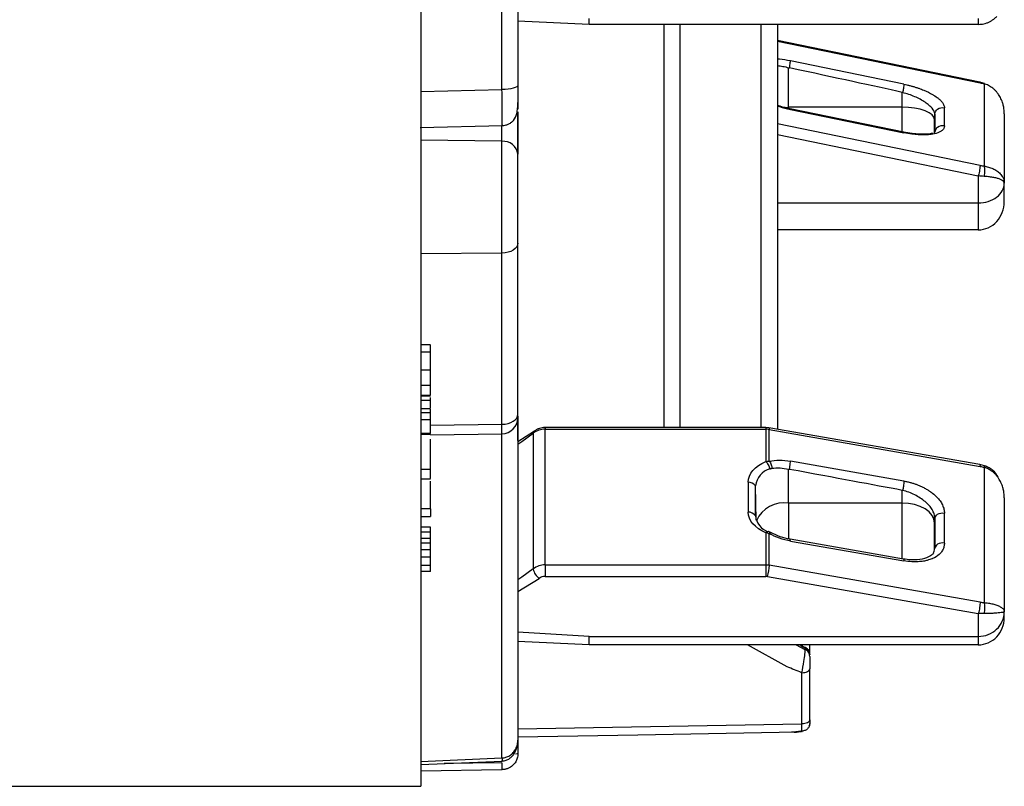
# Model space of a CAD drawing. Header units: inches. Extents: x 0 to 33, y 0 to 25.5.
# Tile 9 of 18: x 21.281 to 22.476, y 12.422 to 13.353. Entities that reach past the tile are written whole.
import ezdxf

# ---------------------------------------------------------------- set-up
doc = ezdxf.new("R2010")
doc.units = ezdxf.units.IN
doc.header["$LTSCALE"] = 3
doc.header["$MEASUREMENT"] = 0

msp = doc.modelspace()

# ---------------------------------------------------------------- linework, layer by layer
for p, q in [((21.7675, 13.5639), (21.7675, 12.4222)), ((21.8662, 13.2682), (21.8662, 13.545)), ((21.9722, 13.3473), (21.8856, 13.3514)), ((21.9722, 13.3473), (21.9722, 13.3546)), ((22.4446, 13.3473), (21.9722, 13.3473)), ((22.0631, 12.8578), (22.0631, 13.3473)), ((22.0824, 12.8578), (22.0824, 13.3473)), ((22.1809, 12.8578), (22.1809, 13.3473)), ((22.2006, 13.3473), (22.2006, 12.8557)), ((22.4446, 13.3546), (22.4446, 13.3473)), ((22.4466, 13.2771), (22.2006, 13.3277)), ((22.2006, 13.327), (22.4468, 13.2764)), ((22.3543, 13.2747), (22.2165, 13.303)), ((22.2143, 13.2467), (22.2143, 13.2947)), ((22.4521, 13.2757), (22.4466, 13.2771)), ((22.4515, 13.2752), (22.4515, 13.1753)), ((21.7675, 13.2657), (21.8662, 13.2682)), ((22.3521, 13.2467), (22.3521, 13.2647)), ((21.8856, 13.1898), (21.8856, 13.2411)), ((21.8856, 13.2411), (21.8856, 13.1898)), ((22.21, 13.2466), (22.2143, 13.2467)), ((22.3521, 13.2467), (22.2143, 13.2467)), ((22.2143, 13.2467), (22.2143, 13.2453)), ((22.3541, 13.2165), (22.2163, 13.2448)), ((22.2165, 13.2441), (22.3543, 13.2157)), ((22.3521, 13.2169), (22.3521, 13.2467)), ((22.3915, 13.2319), (22.3916, 13.2387)), ((22.3916, 13.2387), (22.3916, 13.2166)), ((22.4035, 13.2241), (22.4035, 13.2462)), ((22.4761, 13.2388), (22.4761, 13.1547)), ((21.7668, 13.2221), (21.8668, 13.2245)), ((21.8662, 13.2054), (21.8662, 13.2246)), ((22.4468, 13.1761), (22.2006, 13.2267)), ((22.3915, 13.2155), (22.3915, 13.2319)), ((22.2006, 13.2136), (22.4446, 13.1635)), ((21.8662, 13.2054), (21.7675, 13.2067)), ((21.8662, 13.0696), (21.8662, 13.2054)), ((21.8856, 13.0817), (21.8856, 13.1898)), ((21.8856, 13.0817), (21.8856, 13.1898)), ((21.8856, 13.1898), (21.8856, 13.1898)), ((22.4446, 13.1635), (22.4446, 13.1305)), ((22.4761, 13.132), (22.4761, 13.1544)), ((22.2006, 13.1305), (22.4446, 13.1305)), ((22.4446, 13.1305), (22.4446, 13.0979)), ((22.4446, 13.0979), (22.2006, 13.0979)), ((21.8856, 13.0817), (21.8856, 13.0817)), ((21.8856, 12.8739), (21.8856, 13.0817)), ((21.8856, 12.8739), (21.8856, 13.0817)), ((21.8662, 13.0696), (21.7675, 13.0686)), ((21.8662, 12.8618), (21.8662, 13.0696)), ((21.7793, 12.9581), (21.7675, 12.9581)), ((21.7793, 12.9494), (21.7675, 12.9494)), ((21.7793, 12.9273), (21.7675, 12.9273)), ((21.7793, 12.9087), (21.7675, 12.9087)), ((21.7675, 12.8972), (21.7793, 12.8972)), ((21.7675, 12.8965), (21.7793, 12.8965)), ((21.7793, 12.8908), (21.7675, 12.8908)), ((21.7793, 12.8908), (21.7793, 12.8941)), ((21.7793, 12.8806), (21.7675, 12.8806)), ((21.7793, 12.8756), (21.7793, 12.8806)), ((21.7793, 12.8756), (21.7675, 12.8756)), ((21.7793, 12.8673), (21.7675, 12.8673)), ((21.8856, 12.8739), (21.8856, 12.8739)), ((21.8856, 12.8717), (21.8856, 12.8739)), ((21.8856, 12.8717), (21.8856, 12.8739)), ((21.8856, 12.8717), (21.8856, 12.8717)), ((21.8856, 12.8717), (21.8856, 12.4782)), ((21.8856, 12.8419), (21.8856, 12.8717)), ((21.7793, 12.8608), (21.8662, 12.8618)), ((21.8662, 12.8503), (21.8662, 12.8618)), ((21.9056, 12.8534), (21.8856, 12.8406)), ((22.1866, 12.8578), (21.9185, 12.8578)), ((21.9185, 12.8578), (21.9185, 12.8557)), ((21.9185, 12.6909), (21.9185, 12.8557)), ((21.9185, 12.8557), (22.1866, 12.8557)), ((22.1903, 12.8575), (22.1866, 12.8578)), ((22.1866, 12.8578), (22.1866, 12.8557)), ((22.1866, 12.8557), (22.1866, 12.8165)), ((22.1903, 12.8575), (22.1904, 12.8575)), ((22.4463, 12.8128), (22.1904, 12.8575)), ((22.1908, 12.817), (22.1908, 12.8554)), ((22.1908, 12.8554), (22.4468, 12.8107)), ((21.7793, 12.8505), (21.7675, 12.8505)), ((21.7793, 12.8495), (21.7675, 12.8495)), ((21.7793, 12.8488), (21.8662, 12.8503)), ((21.8662, 12.4567), (21.8662, 12.8503)), ((21.8856, 12.8419), (21.8856, 12.8419)), ((21.9042, 12.8509), (21.9042, 12.6861)), ((22.3543, 12.7929), (22.2165, 12.817)), ((21.7675, 12.8071), (21.7793, 12.8071)), ((22.2143, 12.7661), (22.2143, 12.8072)), ((22.4523, 12.8114), (22.4463, 12.8128)), ((22.4515, 12.8095), (22.4515, 12.6453)), ((21.7675, 12.7957), (21.7793, 12.7957)), ((21.7793, 12.7593), (21.7793, 12.7925)), ((22.1651, 12.7915), (22.1651, 12.7552)), ((22.174, 12.7508), (22.174, 12.7872)), ((22.1749, 12.7455), (22.174, 12.7872)), ((22.3521, 12.7661), (22.3521, 12.7815)), ((22.4761, 12.7723), (22.4761, 12.6341)), ((21.7793, 12.7593), (21.7675, 12.7593)), ((21.7793, 12.7593), (21.7793, 12.7496)), ((22.3521, 12.7661), (22.2143, 12.7661)), ((22.2143, 12.7661), (22.2143, 12.7226)), ((22.3521, 12.6984), (22.3521, 12.7661)), ((21.7675, 12.7496), (21.7793, 12.7496)), ((22.3915, 12.7419), (22.3916, 12.7477)), ((22.3916, 12.7477), (22.3916, 12.7113)), ((22.4035, 12.7176), (22.4035, 12.754)), ((21.7793, 12.7368), (21.7675, 12.7368)), ((22.3915, 12.7104), (22.3915, 12.7419)), ((21.7793, 12.7308), (21.7675, 12.7308)), ((21.7793, 12.7231), (21.7675, 12.7231)), ((21.7793, 12.7231), (21.7793, 12.7308)), ((22.1866, 12.7301), (22.1866, 12.6909)), ((22.1933, 12.73), (22.19, 12.7316)), ((22.1908, 12.6906), (22.1908, 12.7289)), ((22.3538, 12.6981), (22.216, 12.7221)), ((21.7793, 12.7174), (21.7675, 12.7174)), ((21.7793, 12.7093), (21.7675, 12.7093)), ((22.2165, 12.72), (22.3543, 12.6959)), ((21.7793, 12.7003), (21.7675, 12.7003)), ((21.7793, 12.6905), (21.7675, 12.6905)), ((21.9185, 12.6909), (21.9185, 12.6771)), ((22.1866, 12.6909), (21.9185, 12.6909)), ((22.1866, 12.6909), (22.1866, 12.6771)), ((22.4468, 12.6458), (22.1908, 12.6906)), ((21.7793, 12.6829), (21.7675, 12.6829)), ((21.8856, 12.6587), (21.9114, 12.6747)), ((21.9185, 12.6771), (22.1866, 12.6771)), ((22.1887, 12.6769), (22.4446, 12.6322)), ((22.4446, 12.6322), (22.4446, 12.6042)), ((22.4761, 12.6269), (22.4761, 12.6339)), ((21.9722, 12.6042), (21.8856, 12.6093)), ((21.9722, 12.6042), (22.4446, 12.6042)), ((21.9722, 12.594), (21.9722, 12.6042)), ((22.4446, 12.6042), (22.4446, 12.594)), ((21.9722, 12.594), (21.8856, 12.598)), ((22.4446, 12.594), (21.9722, 12.594)), ((22.2124, 12.5674), (22.1644, 12.594)), ((22.2235, 12.594), (22.2341, 12.5885)), ((22.229, 12.5932), (22.2341, 12.5905)), ((22.2307, 12.594), (22.2307, 12.5923)), ((22.2341, 12.5905), (22.2341, 12.5885)), ((22.2399, 12.5852), (22.2399, 12.594)), ((22.2302, 12.498), (22.2302, 12.5601)), ((22.2399, 12.5029), (22.2399, 12.565)), ((21.8856, 12.4918), (22.2302, 12.498)), ((21.8856, 12.4782), (21.8856, 12.4619)), ((21.7675, 12.4523), (21.8662, 12.4567)), ((21.7675, 12.4485), (21.8665, 12.4529)), ((21.8662, 12.4509), (21.7961, 12.4498)), ((21.7675, 12.4411), (21.8662, 12.4427)), ((21.1769, 12.4222), (21.7675, 12.4222))]:
    msp.add_line(p, q)
at = {"flags": 128}
for points in [[(22.3915, 13.2319), (22.3907, 13.2348), (22.3885, 13.2376), (22.3849, 13.2401), (22.38, 13.2423), (22.374, 13.2442), (22.3672, 13.2455), (22.3598, 13.2464), (22.3521, 13.2467)], [(21.8856, 13.0817), (21.8852, 13.0794), (21.8841, 13.0772), (21.8823, 13.0751), (21.8799, 13.0732), (21.877, 13.0717), (21.8737, 13.0706), (21.87, 13.0699), (21.8662, 13.0696)], [(21.8662, 12.8618), (21.87, 12.862), (21.8737, 12.8627), (21.877, 12.8639), (21.8799, 12.8654), (21.8823, 12.8672), (21.8841, 12.8693), (21.8852, 12.8715), (21.8856, 12.8739)], [(22.1904, 12.8575), (22.1905, 12.8575), (22.1907, 12.8571), (22.1908, 12.8564), (22.1908, 12.8554)], [(21.8856, 12.8378), (21.8905, 12.8409), (21.9042, 12.8509)], [(22.3915, 12.7419), (22.3907, 12.7466), (22.3885, 12.7511), (22.3849, 12.7553), (22.38, 12.759), (22.374, 12.762), (22.3672, 12.7643), (22.3598, 12.7656), (22.3521, 12.7661)], [(21.9042, 12.6861), (21.8905, 12.676), (21.8856, 12.673)], [(21.8856, 12.4822), (22.0311, 12.4848), (22.2241, 12.4883)]]:
    msp.add_lwpolyline(points, dxfattribs=at)
for centre, radius, start, end in [((21.8678, 13.1875), 0.0179, 7.4233, 95.1254), ((21.8659, 12.87), 0.0197, 271, 0), ((21.9182, 12.8333), 0.0225, 89.0917, 128.4222), ((21.9066, 12.8512), 0.00247, 116.0999, 187.6335), ((22.1866, 12.831), 0.0248, 80.1175, 90.0176), ((22.1984, 12.784), 0.0246, 106.0986, 172.6529), ((22.1655, 12.7812), 0.0103, 35.3521, 92.3002), ((22.2087, 12.73), 0.0365, 81.138, 156.3843), ((22.1655, 12.7448), 0.0103, 35.3521, 92.3002), ((22.1976, 12.7536), 0.0238, 186.7934, 249.2668), ((21.9182, 12.6685), 0.0225, 89.0917, 128.4222), ((21.9211, 12.6887), 0.0171, 189.008, 235.2788), ((22.1866, 12.6661), 0.0248, 80.1175, 90.0176), ((22.1312, 12.6929), 0.0597, 344.4782, 357.7577)]:
    msp.add_arc(centre, radius, start, end)
for centre, major_axis, ratio, start_param, end_param in [((19.8839, 13.7732), (2.5439, -0.5264), 0.003548, 0.245276, 0.412464), ((22.4446, 13.1544), (0.0315, 0), 0.758659, 5.497787, 6.284995), ((22.4446, 13.1544), (0.0315, 0), 0.758659, 4.712389, 5.497787), ((22.4446, 13.132), (0, 0.0341), 0.923915, 3.926991, 4.712389), ((22.4446, 13.132), (0, 0.0341), 0.923915, 3.141593, 3.926991), ((19.8839, 13.2165), (2.5439, -0.4503), 0.003069, 0.245085, 0.412273), ((22.4446, 12.6339), (0.0315, 0), 0.942066, 5.497787, 6.284995), ((22.4446, 12.6269), (0, 0.0329), 0.958749, 3.926991, 4.712389), ((22.4446, 12.6339), (0.0315, 0), 0.942066, 4.712389, 5.497787), ((22.4446, 12.6269), (0, 0.0329), 0.958749, 3.141593, 3.926991)]:
    msp.add_ellipse(centre, major_axis=major_axis, ratio=ratio, start_param=start_param, end_param=end_param)
for points in [[(21.8856, 13.4615), (21.8856, 13.3979), (21.8856, 13.335), (21.8856, 13.2733)], [(22.2152, 13.2945), (22.2154, 13.2956), (22.2157, 13.2968), (22.2158, 13.2978)], [(22.2158, 13.2978), (22.2162, 13.3002), (22.2165, 13.3021), (22.2165, 13.303)], [(22.2143, 13.2947), (22.2146, 13.2946), (22.2149, 13.2946), (22.2152, 13.2945)], [(22.3543, 13.2747), (22.3543, 13.2738), (22.354, 13.2718), (22.3536, 13.2695)], [(22.3521, 13.2647), (22.3523, 13.2646), (22.3525, 13.2646), (22.3527, 13.2645)], [(22.3536, 13.2695), (22.3534, 13.2679), (22.353, 13.2662), (22.3527, 13.2645)], [(22.3916, 13.2387), (22.392, 13.2409), (22.3933, 13.243), (22.3952, 13.2444)], [(22.3952, 13.2444), (22.3975, 13.2461), (22.4006, 13.2468), (22.4035, 13.2462)], [(22.4035, 13.2241), (22.4006, 13.2246), (22.3975, 13.224), (22.3952, 13.2223)], [(22.3952, 13.2223), (22.3933, 13.2209), (22.392, 13.2188), (22.3916, 13.2166)], [(22.4468, 13.1761), (22.4468, 13.1751), (22.4465, 13.1732), (22.4462, 13.1709)], [(22.4468, 13.1761), (22.4483, 13.1757), (22.4499, 13.1755), (22.4515, 13.1753)], [(22.4515, 13.1753), (22.452, 13.1743), (22.4526, 13.1704), (22.452, 13.1651), (22.4515, 13.1628)], [(22.4462, 13.1709), (22.4458, 13.1685), (22.4452, 13.1658), (22.4446, 13.1635)], [(22.4515, 13.1628), (22.4492, 13.1629), (22.4469, 13.1631), (22.4446, 13.1635)], [(22.1866, 12.8165), (22.1873, 12.8167), (22.188, 12.8168), (22.1887, 12.8169)], [(22.1887, 12.8169), (22.1894, 12.817), (22.1901, 12.817), (22.1908, 12.817)], [(22.1908, 12.817), (22.1985, 12.8186), (22.2075, 12.8185), (22.2165, 12.817)], [(22.2158, 12.8105), (22.2162, 12.813), (22.2165, 12.8154), (22.2165, 12.817)], [(22.1651, 12.7915), (22.1651, 12.8015), (22.1732, 12.8109), (22.1866, 12.8165)], [(22.194, 12.8084), (22.2002, 12.8092), (22.2072, 12.8088), (22.2143, 12.8072)], [(22.2143, 12.8072), (22.2146, 12.8072), (22.2149, 12.8071), (22.2152, 12.807)], [(22.2152, 12.807), (22.2154, 12.8082), (22.2157, 12.8093), (22.2158, 12.8105)], [(22.4462, 12.8127), (22.4465, 12.813), (22.4468, 12.8123), (22.4468, 12.8107)], [(22.3543, 12.7929), (22.3543, 12.7913), (22.354, 12.7889), (22.3536, 12.7864)], [(22.3521, 12.7815), (22.3523, 12.7815), (22.3525, 12.7815), (22.3527, 12.7814)], [(22.3536, 12.7864), (22.3534, 12.7847), (22.353, 12.783), (22.3527, 12.7814)], [(22.1866, 12.7301), (22.1732, 12.7358), (22.1651, 12.7451), (22.1651, 12.7552)], [(22.3916, 12.7477), (22.392, 12.7495), (22.3933, 12.7513), (22.3952, 12.7525)], [(22.3952, 12.7525), (22.3975, 12.7539), (22.4006, 12.7545), (22.4035, 12.754)], [(22.1887, 12.7296), (22.188, 12.7298), (22.1873, 12.73), (22.1866, 12.7301)], [(22.1908, 12.7289), (22.1901, 12.7292), (22.1894, 12.7294), (22.1887, 12.7296)], [(22.2165, 12.72), (22.2075, 12.7216), (22.1985, 12.7247), (22.1908, 12.7289)], [(22.2165, 12.72), (22.2165, 12.7216), (22.2162, 12.7224), (22.2158, 12.7221)], [(22.3952, 12.7161), (22.3933, 12.7149), (22.392, 12.7132), (22.3916, 12.7113)], [(22.4035, 12.7176), (22.4006, 12.7181), (22.3975, 12.7176), (22.3952, 12.7161)], [(22.3536, 12.698), (22.354, 12.6983), (22.3543, 12.6975), (22.3543, 12.6959)], [(21.9185, 12.6771), (21.9158, 12.6771), (21.9132, 12.6762), (21.9114, 12.6747)], [(22.1887, 12.6769), (22.188, 12.677), (22.1873, 12.6771), (22.1866, 12.6771)], [(22.4462, 12.6393), (22.4458, 12.6368), (22.4452, 12.6342), (22.4446, 12.6322)], [(22.4468, 12.6458), (22.4468, 12.6443), (22.4465, 12.6419), (22.4462, 12.6393)], [(22.4468, 12.6458), (22.4483, 12.6456), (22.4499, 12.6454), (22.4515, 12.6453)], [(22.4515, 12.6453), (22.452, 12.6437), (22.4526, 12.639), (22.452, 12.6338), (22.4515, 12.6319)], [(22.4515, 12.6319), (22.4492, 12.6318), (22.4469, 12.6319), (22.4446, 12.6322)], [(22.2302, 12.5601), (22.2328, 12.5601), (22.2353, 12.5607), (22.2371, 12.5616)], [(22.2371, 12.5616), (22.2389, 12.5625), (22.2399, 12.5637), (22.2399, 12.565)], [(22.2371, 12.4994), (22.2353, 12.4985), (22.2328, 12.498), (22.2302, 12.498)], [(22.2303, 12.4892), (22.2303, 12.4907), (22.2303, 12.4939), (22.2302, 12.498)], [(22.2399, 12.5029), (22.2399, 12.5016), (22.2389, 12.5004), (22.2371, 12.4994)], [(22.2399, 12.5029), (22.2399, 12.5008), (22.2399, 12.4992), (22.2399, 12.4985)], [(21.8856, 12.4619), (21.8856, 12.4616), (21.8845, 12.4613), (21.8828, 12.4611)]]:
    msp.add_open_spline(points, degree=3)
for points, knots in [([(22.4446, 13.3473), (22.4458, 13.3474), (22.448, 13.3474), (22.4514, 13.348), (22.4548, 13.349), (22.4581, 13.3503), (22.4612, 13.3521), (22.4642, 13.3543), (22.466, 13.356), (22.4669, 13.3568)], [0, 0, 0, 0, 0.134148, 0.270779, 0.41016, 0.552544, 0.698167, 0.84725, 1, 1, 1, 1]), ([(22.2165, 13.303), (22.2119, 13.3039), (22.2064, 13.305), (22.2014, 13.3052), (22.2006, 13.3052)], [0, 0, 0, 0, 0.827949, 1, 1, 1, 1]), ([(22.2006, 13.2974), (22.2027, 13.2971), (22.2072, 13.2965), (22.2119, 13.2953), (22.2143, 13.2947)], [0, 0, 0, 0, 0.478564, 1, 1, 1, 1]), ([(21.8856, 13.2733), (21.8856, 13.272), (21.8836, 13.2707), (21.8763, 13.2688), (21.8714, 13.2682), (21.8662, 13.2682)], [0, 0, 0, 0, 0.5, 0.5, 1, 1, 1, 1]), ([(21.8856, 13.2733), (21.8856, 13.2721), (21.8856, 13.2696), (21.8856, 13.266), (21.8856, 13.2627), (21.8856, 13.2595), (21.8856, 13.2551), (21.8856, 13.25), (21.8856, 13.2458), (21.8856, 13.2439), (21.8856, 13.2444), (21.8856, 13.2462), (21.8856, 13.2488), (21.8856, 13.2513), (21.8856, 13.2525)], [0, 0, 0, 0, 0.050381, 0.100105, 0.149663, 0.199553, 0.250263, 0.37483, 0.500246, 0.624172, 0.749845, 0.834512, 0.91713, 1, 1, 1, 1]), ([(22.3543, 13.2747), (22.3555, 13.2745), (22.358, 13.2739), (22.3616, 13.273), (22.3653, 13.272), (22.3689, 13.2709), (22.3733, 13.2694), (22.3805, 13.2667), (22.3863, 13.2638), (22.3904, 13.2614), (22.3923, 13.2602), (22.3948, 13.2584), (22.3977, 13.2561), (22.4006, 13.2532), (22.4029, 13.2497), (22.4033, 13.2474), (22.4035, 13.2462)], [0, 0, 0, 0, 0.048596, 0.097152, 0.145695, 0.194236, 0.242773, 0.330215, 0.503715, 0.522963, 0.559513, 0.613305, 0.684317, 0.772527, 0.877824, 1, 1, 1, 1]), ([(22.4468, 13.2764), (22.4468, 13.2766), (22.4468, 13.277), (22.4467, 13.277), (22.4466, 13.2771)], [0, 0, 0, 0, 0.522549, 1, 1, 1, 1]), ([(22.4468, 13.2764), (22.4476, 13.2762), (22.4491, 13.2758), (22.4507, 13.2754), (22.4515, 13.2752)], [0, 0, 0, 0, 0.500138, 1, 1, 1, 1]), ([(22.452, 13.2757), (22.452, 13.2757), (22.4519, 13.2759), (22.4517, 13.2755), (22.4515, 13.2752)], [0, 0, 0, 0, 0.1118703, 1, 1, 1, 1]), ([(22.4692, 13.2621), (22.4685, 13.2631), (22.4671, 13.265), (22.4648, 13.2676), (22.4623, 13.2698), (22.4596, 13.2716), (22.457, 13.2732), (22.4542, 13.2744), (22.4524, 13.2749), (22.4515, 13.2752)], [0, 0, 0, 0, 0.161111, 0.315649, 0.463871, 0.606067, 0.742565, 0.873737, 1, 1, 1, 1]), ([(21.8663, 13.2254), (21.8664, 13.2243), (21.8664, 13.2242), (21.8664, 13.2378), (21.8663, 13.2575), (21.8662, 13.2682)], [0.0492841, 0.0492841, 0.0492841, 0.0492841, 0.084487, 0.1408116, 0.1971362, 0.1971362, 0.1971362, 0.1971362]), ([(22.3916, 13.2387), (22.3916, 13.2407), (22.3906, 13.2431), (22.3875, 13.2466), (22.3863, 13.2478), (22.3834, 13.2502), (22.3817, 13.2515), (22.3763, 13.2553), (22.3721, 13.2576), (22.3628, 13.2615), (22.3577, 13.2631), (22.3527, 13.2645)], [0, 0, 0, 0, 0.25, 0.25, 0.375, 0.375, 0.5, 0.5, 0.75, 0.75, 1, 1, 1, 1]), ([(22.4761, 13.2388), (22.4761, 13.2402), (22.476, 13.2429), (22.4755, 13.2464), (22.4749, 13.2491), (22.474, 13.2526), (22.4724, 13.257), (22.4702, 13.2605), (22.4692, 13.2621)], [0, 0, 0, 0, 0.179557, 0.323972, 0.433233, 0.507335, 0.766594, 1, 1, 1, 1]), ([(21.8664, 13.2246), (21.8676, 13.2247), (21.8695, 13.2248), (21.872, 13.2255), (21.8738, 13.2262), (21.8756, 13.2271), (21.878, 13.2286), (21.8817, 13.232), (21.8839, 13.2375), (21.8854, 13.2452), (21.8855, 13.2501), (21.8856, 13.2525)], [0, 0, 0, 0, 0.082972, 0.122832, 0.161996, 0.202386, 0.247195, 0.360168, 0.664754, 0.834063, 1, 1, 1, 1]), ([(22.2162, 13.2448), (22.212, 13.2457), (22.2066, 13.2469), (22.2017, 13.2487), (22.2006, 13.2492)], [0, 0, 0, 0, 0.7687549, 1, 1, 1, 1]), ([(22.2006, 13.2484), (22.2014, 13.2481), (22.2064, 13.2462), (22.2119, 13.245), (22.2165, 13.2441)], [0, 0, 0, 0, 0.172051, 1, 1, 1, 1]), ([(22.2158, 13.2441), (22.2159, 13.2443), (22.2161, 13.2447), (22.2163, 13.2449), (22.2163, 13.2448), (22.2163, 13.2448)], [0, 0, 0, 0, 0.479317, 0.958634, 1, 1, 1, 1]), ([(22.2163, 13.2448), (22.2164, 13.2447), (22.2164, 13.2447), (22.2165, 13.2443), (22.2165, 13.2441)], [0, 0, 0, 0, 0.477451, 1, 1, 1, 1]), ([(22.4035, 13.2241), (22.4034, 13.2236), (22.4034, 13.2227), (22.4029, 13.2214), (22.4022, 13.2202), (22.4013, 13.219), (22.3997, 13.2177), (22.3963, 13.2157), (22.3918, 13.2144), (22.3877, 13.2138), (22.3856, 13.2135), (22.3823, 13.2132), (22.3776, 13.2131), (22.3713, 13.2133), (22.3634, 13.2141), (22.3574, 13.2151), (22.3543, 13.2157)], [0, 0, 0, 0, 0.04744, 0.094868, 0.142339, 0.189887, 0.237529, 0.325997, 0.496055, 0.51531, 0.551953, 0.606074, 0.677845, 0.76745, 0.874915, 1, 1, 1, 1]), ([(22.3898, 13.2142), (22.3896, 13.2144), (22.389, 13.2151), (22.3857, 13.2142), (22.3797, 13.2139), (22.3729, 13.2139), (22.364, 13.2146), (22.3572, 13.2159), (22.3537, 13.2165)], [0, 0, 0, 0, 0.07246, 0.307759, 0.451343, 0.614226, 0.797258, 1, 1, 1, 1]), ([(22.3543, 13.2157), (22.3542, 13.2159), (22.3542, 13.2164), (22.3541, 13.2164), (22.3541, 13.2164)], [0, 0, 0, 0, 0.522549, 1, 1, 1, 1]), ([(22.3911, 13.2145), (22.3912, 13.2148), (22.3916, 13.2154), (22.3916, 13.2162), (22.3916, 13.2166)], [0, 0, 0, 0, 0.495831, 1, 1, 1, 1]), ([(22.4515, 13.1753), (22.4524, 13.1751), (22.4542, 13.1748), (22.4569, 13.1741), (22.4596, 13.1733), (22.4622, 13.1722), (22.4647, 13.171), (22.4671, 13.1695), (22.4685, 13.1684), (22.4692, 13.1679)], [0, 0, 0, 0, 0.123757, 0.253016, 0.388368, 0.530326, 0.679336, 0.835783, 1, 1, 1, 1]), ([(22.4692, 13.1679), (22.4699, 13.1673), (22.4713, 13.166), (22.473, 13.1639), (22.4745, 13.1615), (22.4758, 13.1584), (22.476, 13.1561), (22.4761, 13.1547)], [0, 0, 0, 0, 0.157774, 0.32199, 0.492729, 0.706936, 1, 1, 1, 1]), ([(22.4669, 13.1606), (22.4661, 13.1607), (22.4647, 13.1611), (22.4622, 13.1616), (22.4596, 13.162), (22.4569, 13.1623), (22.4542, 13.1626), (22.4524, 13.1627), (22.4515, 13.1628)], [0, 0, 0, 0, 0.184131, 0.360776, 0.530276, 0.693013, 0.849425, 1, 1, 1, 1]), ([(22.4761, 13.1547), (22.4761, 13.155), (22.476, 13.1555), (22.4756, 13.1563), (22.475, 13.1569), (22.4744, 13.1575), (22.4732, 13.1583), (22.4711, 13.1594), (22.4682, 13.1602), (22.4669, 13.1606)], [0, 0, 0, 0, 0.137975, 0.258006, 0.36009, 0.444228, 0.510424, 0.76894, 1, 1, 1, 1]), ([(21.7793, 12.9494), (21.7793, 12.9512), (21.7793, 12.9544), (21.7793, 12.9575), (21.7793, 12.9577), (21.7793, 12.9577)], [0, 0, 0, 0, 0.473805, 0.848417, 1, 1, 1, 1]), ([(21.7793, 12.9273), (21.7793, 12.9311), (21.7793, 12.9349), (21.7793, 12.9423), (21.7793, 12.9459), (21.7793, 12.9494)], [-2, -2, -2, -2, -1, -1, 0, 0, 0, 0]), ([(21.7793, 12.9087), (21.7793, 12.9118), (21.7793, 12.9149), (21.7793, 12.9211), (21.7793, 12.9242), (21.7793, 12.9273)], [-2, -2, -2, -2, -1, -1, 0, 0, 0, 0]), ([(21.7793, 12.8972), (21.7793, 12.898), (21.7793, 12.8993), (21.7793, 12.9032), (21.7793, 12.9057), (21.7793, 12.9087)], [-2, -2, -2, -2, -1, -1, 0, 0, 0, 0]), ([(21.7793, 12.8819), (21.7793, 12.8836), (21.7793, 12.8866), (21.7793, 12.8896), (21.7793, 12.8908)], [0, 0, 0, 0, 0.595835, 1, 1, 1, 1]), ([(21.7793, 12.8673), (21.7793, 12.8685), (21.7793, 12.8698), (21.7793, 12.8727), (21.7793, 12.8742), (21.7793, 12.8756)], [-2, -2, -2, -2, -1, -1, 0, 0, 0, 0]), ([(21.7793, 12.8505), (21.7793, 12.8511), (21.7793, 12.8527), (21.7793, 12.8579), (21.7793, 12.8619), (21.7793, 12.8673)], [-2, -2, -2, -2, -1, -1, 0, 0, 0, 0]), ([(21.9185, 12.8578), (21.9173, 12.8578), (21.915, 12.8577), (21.9115, 12.8568), (21.9083, 12.8554), (21.9065, 12.8541), (21.9056, 12.8534)], [0, 0, 0, 0, 0.246977, 0.496008, 0.747035, 1, 1, 1, 1]), ([(21.7793, 12.8071), (21.7793, 12.81), (21.7793, 12.8149), (21.7793, 12.8225), (21.7793, 12.83), (21.7793, 12.8376), (21.7793, 12.8417), (21.7793, 12.8438)], [0, 0, 0, 0, 0.210202, 0.355467, 0.500524, 0.740826, 1, 1, 1, 1]), ([(22.1908, 12.817), (22.1918, 12.8158), (22.1932, 12.813), (22.1939, 12.8097), (22.194, 12.8084)], [0.310205, 0.310205, 0.310205, 0.310205, 0.7159501, 1, 1, 1, 1]), ([(21.7793, 12.7959), (21.7793, 12.7959), (21.7793, 12.7955), (21.7793, 12.7972), (21.7793, 12.801), (21.7793, 12.805), (21.7793, 12.8071)], [0, 0, 0, 0, 0.09818, 0.387199, 0.676979, 1, 1, 1, 1]), ([(22.1866, 12.8165), (22.1876, 12.8156), (22.1886, 12.8143), (22.1904, 12.8111), (22.1911, 12.8094), (22.1916, 12.8077)], [0, 0, 0, 0, 0.5, 0.5, 1, 1, 1, 1]), ([(22.1916, 12.8077), (22.1919, 12.8078), (22.1922, 12.8079), (22.1925, 12.808), (22.1928, 12.8081), (22.193, 12.8082), (22.1933, 12.8082), (22.1935, 12.8083), (22.1938, 12.8083), (22.194, 12.8084)], [0, 0, 0, 0, 0.00002902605, 0.00002902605, 0.00002902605, 0.00005134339, 0.00005134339, 0.00005134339, 0.00007378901, 0.00007378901, 0.00007378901, 0.00007378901]), ([(22.4468, 12.8107), (22.4476, 12.8105), (22.4491, 12.8102), (22.4507, 12.8098), (22.4515, 12.8095)], [0, 0, 0, 0, 0.500138, 1, 1, 1, 1]), ([(22.4522, 12.8113), (22.4522, 12.8113), (22.4521, 12.8111), (22.4517, 12.8101), (22.4515, 12.8095)], [0, 0, 0, 0, 0.479991, 1, 1, 1, 1]), ([(22.4692, 12.7962), (22.4685, 12.7972), (22.4671, 12.7991), (22.4648, 12.8017), (22.4623, 12.804), (22.4596, 12.8059), (22.457, 12.8074), (22.4542, 12.8087), (22.4524, 12.8093), (22.4515, 12.8095)], [0, 0, 0, 0, 0.161111, 0.315649, 0.463871, 0.606067, 0.742565, 0.873737, 1, 1, 1, 1]), ([(22.4686, 12.798), (22.4667, 12.8007), (22.4637, 12.805), (22.4577, 12.8092), (22.4541, 12.8106), (22.4523, 12.8114)], [0, 0, 0, 0, 0.454138, 0.726101, 1, 1, 1, 1]), ([(22.3543, 12.7929), (22.3557, 12.7926), (22.3585, 12.7921), (22.3626, 12.791), (22.3664, 12.7899), (22.3698, 12.7886), (22.3729, 12.7874), (22.3757, 12.7861), (22.3782, 12.7849), (22.3804, 12.7837), (22.3823, 12.7826), (22.384, 12.7816), (22.3853, 12.7807), (22.3865, 12.7799), (22.3874, 12.7792), (22.3881, 12.7787), (22.3887, 12.7783), (22.3908, 12.7766), (22.3942, 12.7735), (22.3983, 12.7687), (22.4012, 12.7638), (22.4031, 12.7588), (22.4034, 12.7556), (22.4035, 12.754)], [0, 0, 0, 0, 0.057092, 0.110814, 0.161137, 0.208033, 0.251484, 0.291482, 0.328028, 0.361136, 0.39082, 0.417099, 0.43999, 0.459509, 0.475668, 0.488475, 0.497933, 0.504046, 0.603651, 0.703129, 0.802373, 0.901293, 1, 1, 1, 1]), ([(22.4761, 12.7723), (22.4761, 12.7738), (22.476, 12.7765), (22.4755, 12.7801), (22.4749, 12.7828), (22.474, 12.7864), (22.4724, 12.7909), (22.4702, 12.7945), (22.4692, 12.7962)], [0, 0, 0, 0, 0.179558, 0.323973, 0.433234, 0.507335, 0.766594, 1, 1, 1, 1]), ([(22.3916, 12.7477), (22.3916, 12.7493), (22.3914, 12.7511), (22.3903, 12.7546), (22.3896, 12.7564), (22.3866, 12.7616), (22.3836, 12.7649), (22.3764, 12.7708), (22.3721, 12.7738), (22.3628, 12.7784), (22.3577, 12.7802), (22.3527, 12.7814)], [0, 0, 0, 0, 0.125, 0.125, 0.25, 0.25, 0.5, 0.5, 0.75, 0.75, 1, 1, 1, 1]), ([(21.7793, 12.7308), (21.7793, 12.7326), (21.7793, 12.734), (21.7793, 12.7361), (21.7793, 12.7367), (21.7793, 12.7368)], [-2, -2, -2, -2, -1, -1, 0, 0, 0, 0]), ([(21.7793, 12.7174), (21.7793, 12.7183), (21.7793, 12.7199), (21.7793, 12.7219), (21.7793, 12.7229), (21.7793, 12.7231)], [0, 0, 0, 0, 0.446261, 0.894922, 1, 1, 1, 1]), ([(22.1916, 12.7303), (22.1911, 12.7312), (22.1904, 12.7316), (22.1886, 12.7316), (22.1876, 12.7311), (22.1866, 12.7301)], [0, 0, 0, 0, 0.5, 0.5, 1, 1, 1, 1]), ([(22.194, 12.7291), (22.1939, 12.7296), (22.1932, 12.7305), (22.1918, 12.7298), (22.1908, 12.7289)], [0.310205, 0.310205, 0.310205, 0.310205, 0.5942549, 1, 1, 1, 1]), ([(22.2161, 12.7221), (22.212, 12.723), (22.204, 12.7248), (22.1967, 12.7283), (22.1931, 12.7301)], [0, 0, 0, 0, 0.501043, 1, 1, 1, 1]), ([(21.7793, 12.7093), (21.7793, 12.7107), (21.7793, 12.7121), (21.7793, 12.7149), (21.7793, 12.7162), (21.7793, 12.7174)], [-2, -2, -2, -2, -1, -1, 0, 0, 0, 0]), ([(21.7793, 12.7003), (21.7793, 12.7018), (21.7793, 12.7034), (21.7793, 12.7066), (21.7793, 12.708), (21.7793, 12.7093)], [-2, -2, -2, -2, -1, -1, 0, 0, 0, 0]), ([(22.4035, 12.7176), (22.4034, 12.7169), (22.4034, 12.7154), (22.4029, 12.7132), (22.4022, 12.7111), (22.4013, 12.709), (22.3997, 12.7065), (22.3963, 12.7027), (22.3918, 12.6999), (22.3877, 12.6981), (22.3856, 12.6974), (22.3823, 12.6964), (22.3776, 12.6954), (22.3713, 12.6947), (22.3634, 12.6947), (22.3574, 12.6955), (22.3543, 12.6959)], [0, 0, 0, 0, 0.047439, 0.094868, 0.142339, 0.189887, 0.237529, 0.325966, 0.496055, 0.515174, 0.551726, 0.6058, 0.677571, 0.76722, 0.874777, 1, 1, 1, 1]), ([(22.3897, 12.7055), (22.3902, 12.7061), (22.3916, 12.7078), (22.3916, 12.71), (22.3916, 12.7113)], [0, 0, 0, 0, 0.402243, 1, 1, 1, 1]), ([(21.7793, 12.6905), (21.7793, 12.6922), (21.7793, 12.6939), (21.7793, 12.6973), (21.7793, 12.6988), (21.7793, 12.7003)], [-2, -2, -2, -2, -1, -1, 0, 0, 0, 0]), ([(22.3904, 12.7056), (22.3896, 12.7047), (22.3879, 12.7026), (22.3817, 12.699), (22.3724, 12.697), (22.3624, 12.6969), (22.3565, 12.6977), (22.3534, 12.6981)], [0, 0, 0, 0, 0.1810157, 0.4034216, 0.6741832, 0.8304184, 1, 1, 1, 1]), ([(21.7793, 12.6829), (21.7793, 12.6828), (21.7793, 12.6834), (21.7793, 12.6855), (21.7793, 12.6875), (21.7793, 12.6905)], [-2, -2, -2, -2, -1, -1, 0, 0, 0, 0]), ([(22.4515, 12.6453), (22.4524, 12.6452), (22.4542, 12.645), (22.4569, 12.6446), (22.4596, 12.6442), (22.4622, 12.6436), (22.4647, 12.6429), (22.4671, 12.6422), (22.4685, 12.6416), (22.4692, 12.6413)], [0, 0, 0, 0, 0.123757, 0.253016, 0.388368, 0.530326, 0.679336, 0.835783, 1, 1, 1, 1]), ([(22.4692, 12.6413), (22.4699, 12.641), (22.4713, 12.6403), (22.473, 12.6392), (22.4745, 12.6378), (22.4758, 12.6362), (22.476, 12.6349), (22.4761, 12.6341)], [0, 0, 0, 0, 0.157774, 0.32199, 0.492729, 0.706936, 1, 1, 1, 1]), ([(22.4669, 12.6325), (22.4661, 12.6324), (22.4647, 12.6323), (22.4622, 12.6322), (22.4596, 12.632), (22.4569, 12.632), (22.4542, 12.6319), (22.4524, 12.6319), (22.4515, 12.6319)], [0, 0, 0, 0, 0.184131, 0.360776, 0.530276, 0.693013, 0.849425, 1, 1, 1, 1]), ([(22.4761, 12.6341), (22.4761, 12.634), (22.476, 12.6339), (22.4756, 12.6337), (22.475, 12.6335), (22.4744, 12.6334), (22.4732, 12.6332), (22.4711, 12.6328), (22.4682, 12.6326), (22.4669, 12.6325)], [0, 0, 0, 0, 0.1379752, 0.2580056, 0.3600896, 0.4442277, 0.5104236, 0.7689399, 1, 1, 1, 1]), ([(22.2338, 12.5908), (22.232, 12.5917), (22.2298, 12.5927), (22.2277, 12.5938), (22.2274, 12.594)], [0, 0, 0, 0, 0.834677, 1, 1, 1, 1]), ([(22.2377, 12.5882), (22.2368, 12.5892), (22.2357, 12.5903), (22.2343, 12.5909), (22.234, 12.5909)], [0, 0, 0, 0, 0.8390905, 1, 1, 1, 1]), ([(22.2341, 12.5908), (22.2341, 12.5908), (22.2341, 12.5907), (22.2341, 12.5906), (22.2341, 12.5905)], [0, 0, 0, 0, 0.484013, 1, 1, 1, 1]), ([(22.2341, 12.5905), (22.2358, 12.5898), (22.2373, 12.5886), (22.2394, 12.5856), (22.2399, 12.5838), (22.2399, 12.582)], [0, 0, 0, 0, 0.5, 0.5, 1, 1, 1, 1]), ([(22.2302, 12.5601), (22.2312, 12.5642), (22.2328, 12.5724), (22.2342, 12.5834), (22.2343, 12.5874), (22.2341, 12.5885)], [0, 0, 0, 0, 0.01961793, 0.03269655, 0.04577517, 0.04577517, 0.04577517, 0.04577517]), ([(22.2399, 12.58), (22.2399, 12.5818), (22.2394, 12.5835), (22.2373, 12.5866), (22.2358, 12.5878), (22.2341, 12.5885)], [0, 0, 0, 0, 0.5, 0.5, 1, 1, 1, 1]), ([(22.2399, 12.582), (22.2398, 12.5829), (22.2397, 12.5847), (22.2388, 12.5868), (22.238, 12.5879), (22.2377, 12.5882)], [0, 0, 0, 0, 0.398467, 0.809775, 1, 1, 1, 1]), ([(22.2399, 12.58), (22.2399, 12.5794), (22.2399, 12.5774), (22.2399, 12.5717), (22.2399, 12.5672), (22.2399, 12.565)], [0, 0, 0, 0, 0.01307862, 0.02615724, 0.04577517, 0.04577517, 0.04577517, 0.04577517]), ([(22.2302, 12.5601), (22.2273, 12.5613), (22.2212, 12.5636), (22.2153, 12.5661), (22.2124, 12.5674)], [0, 0, 0, 0, 0.497499, 1, 1, 1, 1]), ([(22.2399, 12.4985), (22.2399, 12.4979), (22.2398, 12.4967), (22.2392, 12.4949), (22.2384, 12.4933), (22.2369, 12.4916), (22.2343, 12.4897), (22.2317, 12.4894), (22.2303, 12.4892)], [0, 0, 0, 0, 0.127397, 0.250752, 0.372378, 0.501263, 0.715955, 1, 1, 1, 1]), ([(22.2394, 12.4958), (22.2396, 12.4963), (22.2399, 12.4971), (22.2399, 12.4981), (22.2399, 12.4985)], [0, 0, 0, 0, 0.549503, 1, 1, 1, 1]), ([(22.2241, 12.4884), (22.2235, 12.4883), (22.2213, 12.488), (22.2191, 12.4877), (22.2177, 12.4881), (22.2174, 12.4882)], [0, 0, 0, 0, 0.2685575, 0.8509952, 1, 1, 1, 1]), ([(22.221, 12.488), (22.2219, 12.488), (22.2237, 12.4881), (22.2264, 12.4884), (22.2285, 12.4887), (22.2297, 12.489), (22.2301, 12.4891)], [0, 0, 0, 0, 0.2963547, 0.5751298, 0.8389592, 1, 1, 1, 1]), ([(22.2303, 12.4892), (22.2288, 12.489), (22.2266, 12.4887), (22.2248, 12.4885), (22.2241, 12.4884)], [0, 0, 0, 0, 0.648008, 1, 1, 1, 1]), ([(22.2303, 12.4892), (22.2303, 12.489), (22.2305, 12.4886), (22.2306, 12.4886), (22.2308, 12.4889), (22.2309, 12.4894), (22.2309, 12.4899), (22.231, 12.4901)], [0, 0, 0, 0, 0.234863, 0.450984, 0.648993, 0.83086, 1, 1, 1, 1]), ([(21.8665, 12.4529), (21.8681, 12.4531), (21.8712, 12.4536), (21.8754, 12.4558), (21.8787, 12.4587), (21.8822, 12.4633), (21.885, 12.4699), (21.8853, 12.4754), (21.8854, 12.4781)], [0, 0, 0, 0, 0.137979, 0.2703291, 0.3962925, 0.5184183, 0.7583239, 1, 1, 1, 1]), ([(21.8799, 12.4632), (21.8805, 12.4638), (21.8816, 12.4652), (21.883, 12.4675), (21.8842, 12.4702), (21.8853, 12.4738), (21.8855, 12.4766), (21.8856, 12.4782)], [0, 0, 0, 0, 0.150573, 0.314373, 0.49157, 0.698806, 1, 1, 1, 1]), ([(21.8662, 12.4567), (21.8671, 12.4567), (21.8687, 12.4569), (21.8711, 12.4574), (21.8735, 12.4584), (21.8758, 12.4596), (21.878, 12.4612), (21.8793, 12.4625), (21.8799, 12.4632)], [0, 0, 0, 0, 0.153447, 0.311185, 0.474016, 0.642669, 0.817802, 1, 1, 1, 1]), ([(21.8856, 12.4619), (21.8856, 12.461), (21.8855, 12.4591), (21.8849, 12.4565), (21.884, 12.4541), (21.8829, 12.4519), (21.8815, 12.4499), (21.88, 12.4483), (21.8784, 12.4468), (21.8768, 12.4456), (21.8751, 12.4446), (21.8735, 12.4439), (21.8719, 12.4433), (21.8703, 12.4429), (21.8689, 12.4426), (21.8675, 12.4424), (21.8666, 12.4424), (21.8662, 12.4424)], [0, 0, 0, 0, 0.0918746, 0.1801503, 0.2648267, 0.345903, 0.4233786, 0.4972529, 0.5675254, 0.6341957, 0.6972634, 0.7567281, 0.8125896, 0.8648475, 0.9135019, 0.9585527, 1, 1, 1, 1]), ([(21.8662, 12.4567), (21.8663, 12.4551), (21.8664, 12.4539), (21.8665, 12.4528), (21.8665, 12.4528), (21.8665, 12.4534)], [0, 0, 0, 0, 0.5, 0.5, 1, 1, 1, 1]), ([(21.8662, 12.4509), (21.8662, 12.4495), (21.8662, 12.4466), (21.8662, 12.4437), (21.8662, 12.4431), (21.8662, 12.4428)], [0, 0, 0, 0, 0.399858, 0.798691, 1, 1, 1, 1]), ([(21.8662, 12.4428), (21.8662, 12.4427), (21.8662, 12.442), (21.8662, 12.4422), (21.8662, 12.4424)], [0, 0, 0, 0, 0.265088, 1, 1, 1, 1])]:
    msp.add_open_spline(points, degree=3, knots=knots)

doc.saveas('drawing.dxf')
